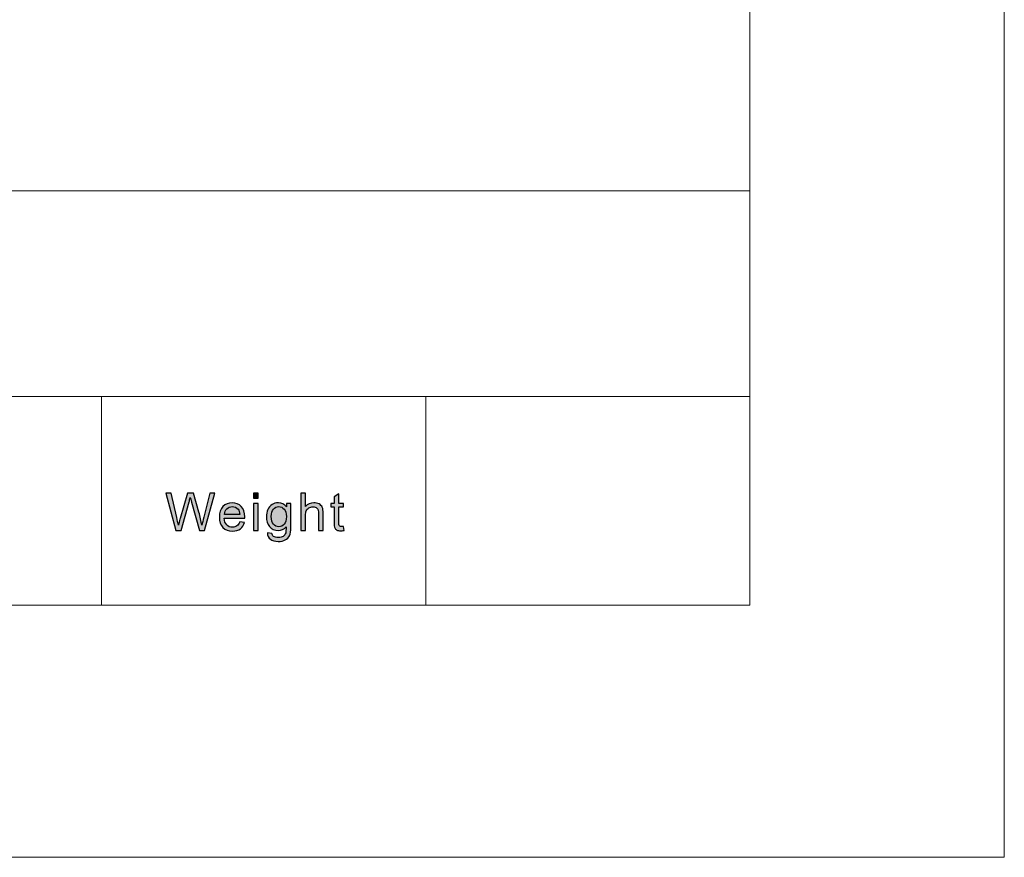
# Model space of a CAD drawing. Header units: millimetres. Extents: x -296 to 295, y -209 to 209.
# Tile 107 of 123: x 249 to 295, y -209 to -170. Entities that reach past the tile are written whole.
import ezdxf

# ---------------------------------------------------------------- set-up
doc = ezdxf.new("R2010")
doc.units = ezdxf.units.MM
doc.header["$MEASUREMENT"] = 0
doc.layers.add('layer 1', color=7, linetype='Continuous')

msp = doc.modelspace()

# ---------------------------------------------------------------- hatches: boundary and pattern name
at = {"layer": 'layer 1'}
h = msp.add_hatch(color=18, dxfattribs=at)
edge = h.paths.add_edge_path()
edge.add_spline(control_points=[(256.3453, -193.5433), (256.3453, -193.5433), (255.8733, -191.784), (255.8733, -191.784), (255.8733, -191.784), (256.1196, -191.784), (256.1196, -191.784), (256.1196, -191.784), (256.3884, -192.9376), (256.3884, -192.9376), (256.4176, -193.0584), (256.4435, -193.1784), (256.4656, -193.2972), (256.5128, -193.1096), (256.5403, -193.0015), (256.5483, -192.9728), (256.5483, -192.9728), (256.8872, -191.784), (256.8872, -191.784), (256.8872, -191.784), (257.1732, -191.784), (257.1732, -191.784), (257.1732, -191.784), (257.4304, -192.6747), (257.4304, -192.6747), (257.4934, -192.8959), (257.5401, -193.1035), (257.5702, -193.2972), (257.594, -193.1862), (257.6244, -193.0588), (257.6617, -192.9151), (257.6617, -192.9151), (257.9417, -191.784), (257.9417, -191.784), (257.9417, -191.784), (258.1801, -191.784), (258.1801, -191.784), (258.1801, -191.784), (257.6892, -193.5433), (257.6892, -193.5433), (257.6892, -193.5433), (257.4583, -193.5433), (257.4583, -193.5433), (257.4583, -193.5433), (257.0821, -192.203), (257.0821, -192.203), (257.0504, -192.0907), (257.0313, -192.0219), (257.0241, -191.9966), (257.0038, -192.0768), (256.9853, -192.1456), (256.9695, -192.2025), (256.9695, -192.2025), (256.5934, -193.5433), (256.5934, -193.5433), (256.5934, -193.5433), (256.3453, -193.5433), (256.3453, -193.5433)], knot_values=[0, 0, 0, 0, 0.0526316, 0.0526316, 0.0526316, 0.1052632, 0.1052632, 0.1052632, 0.1578947, 0.1578947, 0.1578947, 0.2105263, 0.2105263, 0.2105263, 0.2631579, 0.2631579, 0.2631579, 0.3157895, 0.3157895, 0.3157895, 0.3684211, 0.3684211, 0.3684211, 0.4210526, 0.4210526, 0.4210526, 0.4736842, 0.4736842, 0.4736842, 0.5263158, 0.5263158, 0.5263158, 0.5789474, 0.5789474, 0.5789474, 0.6315789, 0.6315789, 0.6315789, 0.6842105, 0.6842105, 0.6842105, 0.7368421, 0.7368421, 0.7368421, 0.7894737, 0.7894737, 0.7894737, 0.8421053, 0.8421053, 0.8421053, 0.8947368, 0.8947368, 0.8947368, 0.9473684, 0.9473684, 0.9473684, 1, 1, 1, 1], degree=3, periodic=1)
h = msp.add_hatch(color=18, dxfattribs=at)
edge = h.paths.add_edge_path()
edge.add_spline(control_points=[(259.9989, -192.0297), (259.9989, -192.0297), (259.9989, -191.784), (259.9989, -191.784), (259.9989, -191.784), (260.2192, -191.784), (260.2192, -191.784), (260.2192, -191.784), (260.2192, -192.0297), (260.2192, -192.0297), (260.2192, -192.0297), (259.9989, -192.0297), (259.9989, -192.0297)], knot_values=[0, 0, 0, 0, 0.25, 0.25, 0.25, 0.5, 0.5, 0.5, 0.75, 0.75, 0.75, 1, 1, 1, 1], degree=3, periodic=1)
h = msp.add_hatch(color=18, dxfattribs=at)
edge = h.paths.add_edge_path()
edge.add_spline(control_points=[(262.2267, -193.5433), (262.2267, -193.5433), (262.2267, -191.784), (262.2267, -191.784), (262.2267, -191.784), (262.4471, -191.784), (262.4471, -191.784), (262.4471, -191.784), (262.4471, -192.4171), (262.4471, -192.4171), (262.5493, -192.2996), (262.6784, -192.241), (262.8344, -192.241), (262.93, -192.241), (263.0131, -192.2595), (263.0841, -192.2967), (263.1546, -192.334), (263.2052, -192.3852), (263.2356, -192.4507), (263.2661, -192.5162), (263.2811, -192.6116), (263.2811, -192.7361), (263.2811, -192.7361), (263.2811, -193.5433), (263.2811, -193.5433), (263.2811, -193.5433), (263.0607, -193.5433), (263.0607, -193.5433), (263.0607, -193.5433), (263.0607, -192.737), (263.0607, -192.737), (263.0607, -192.6293), (263.0369, -192.5506), (262.9898, -192.5015), (262.9422, -192.4523), (262.8754, -192.4278), (262.7886, -192.4278), (262.7238, -192.4278), (262.6629, -192.4442), (262.6057, -192.4773), (262.5485, -192.5105), (262.508, -192.5555), (262.4834, -192.6125), (262.4592, -192.669), (262.4471, -192.7472), (262.4471, -192.8471), (262.4471, -192.8471), (262.4471, -193.5433), (262.4471, -193.5433), (262.4471, -193.5433), (262.2267, -193.5433), (262.2267, -193.5433)], knot_values=[0, 0, 0, 0, 0.0588235, 0.0588235, 0.0588235, 0.1176471, 0.1176471, 0.1176471, 0.1764706, 0.1764706, 0.1764706, 0.2352941, 0.2352941, 0.2352941, 0.2941176, 0.2941176, 0.2941176, 0.3529412, 0.3529412, 0.3529412, 0.4117647, 0.4117647, 0.4117647, 0.4705882, 0.4705882, 0.4705882, 0.5294118, 0.5294118, 0.5294118, 0.5882353, 0.5882353, 0.5882353, 0.6470588, 0.6470588, 0.6470588, 0.7058824, 0.7058824, 0.7058824, 0.7647059, 0.7647059, 0.7647059, 0.8235294, 0.8235294, 0.8235294, 0.8823529, 0.8823529, 0.8823529, 0.9411765, 0.9411765, 0.9411765, 1, 1, 1, 1], degree=3, periodic=1)
h = msp.add_hatch(color=18, dxfattribs=at)
edge = h.paths.add_edge_path()
edge.add_spline(control_points=[(259.3533, -193.1305), (259.3533, -193.1305), (259.5812, -193.16), (259.5812, -193.16), (259.5457, -193.2898), (259.4794, -193.391), (259.3824, -193.4626), (259.2856, -193.5343), (259.1621, -193.5703), (259.0114, -193.5703), (258.8219, -193.5703), (258.6715, -193.513), (258.5605, -193.3983), (258.4495, -193.2841), (258.394, -193.1231), (258.394, -192.9163), (258.394, -192.7026), (258.4499, -192.5363), (258.5622, -192.4184), (258.6745, -192.3), (258.8202, -192.241), (258.9993, -192.241), (259.1726, -192.241), (259.314, -192.2988), (259.4238, -192.4147), (259.5336, -192.5306), (259.5887, -192.6936), (259.5887, -192.9036), (259.5887, -192.9163), (259.5883, -192.9356), (259.5874, -192.961), (259.5874, -192.961), (258.6194, -192.961), (258.6194, -192.961), (258.6277, -193.1006), (258.6679, -193.2079), (258.7404, -193.282), (258.8127, -193.3562), (258.9032, -193.3934), (259.0114, -193.3934), (259.0919, -193.3934), (259.1608, -193.3725), (259.2176, -193.3308), (259.2748, -193.289), (259.3199, -193.2222), (259.3533, -193.1305)], knot_values=[0, 0, 0, 0, 0.0666667, 0.0666667, 0.0666667, 0.1333333, 0.1333333, 0.1333333, 0.2, 0.2, 0.2, 0.2666667, 0.2666667, 0.2666667, 0.3333333, 0.3333333, 0.3333333, 0.4, 0.4, 0.4, 0.4666667, 0.4666667, 0.4666667, 0.5333333, 0.5333333, 0.5333333, 0.6, 0.6, 0.6, 0.6666667, 0.6666667, 0.6666667, 0.7333333, 0.7333333, 0.7333333, 0.8, 0.8, 0.8, 0.8666667, 0.8666667, 0.8666667, 0.9333333, 0.9333333, 0.9333333, 1, 1, 1, 1], degree=3, periodic=1)
h = msp.add_hatch(color=18, dxfattribs=at)
edge = h.paths.add_edge_path()
edge.add_spline(control_points=[(259.9989, -193.5433), (259.9989, -193.5433), (259.9989, -192.2681), (259.9989, -192.2681), (259.9989, -192.2681), (260.2192, -192.2681), (260.2192, -192.2681), (260.2192, -192.2681), (260.2192, -193.5433), (260.2192, -193.5433), (260.2192, -193.5433), (259.9989, -193.5433), (259.9989, -193.5433)], knot_values=[0, 0, 0, 0, 0.25, 0.25, 0.25, 0.5, 0.5, 0.5, 0.75, 0.75, 0.75, 1, 1, 1, 1], degree=3, periodic=1)
h = msp.add_hatch(color=18, dxfattribs=at)
edge = h.paths.add_edge_path()
edge.add_spline(control_points=[(260.6539, -193.649), (260.6539, -193.649), (260.8668, -193.6784), (260.8668, -193.6784), (260.8756, -193.7431), (260.9007, -193.7902), (260.9416, -193.8201), (260.9962, -193.8599), (261.071, -193.8799), (261.1657, -193.8799), (261.2676, -193.8799), (261.3465, -193.8599), (261.402, -193.8201), (261.4576, -193.7804), (261.4951, -193.7243), (261.5148, -193.6526), (261.526, -193.6088), (261.5314, -193.5167), (261.5306, -193.3762), (261.4341, -193.4876), (261.3143, -193.5433), (261.1707, -193.5433), (260.9921, -193.5433), (260.8535, -193.4802), (260.7558, -193.3537), (260.6577, -193.2276), (260.6088, -193.076), (260.6088, -192.8995), (260.6088, -192.7779), (260.6314, -192.6657), (260.676, -192.5629), (260.7208, -192.4601), (260.7859, -192.3811), (260.871, -192.325), (260.9561, -192.2689), (261.0563, -192.241), (261.1715, -192.241), (261.3247, -192.241), (261.4512, -192.3025), (261.5506, -192.4253), (261.5506, -192.4253), (261.5506, -192.2681), (261.5506, -192.2681), (261.5506, -192.2681), (261.7535, -192.2681), (261.7535, -192.2681), (261.7535, -192.2681), (261.7535, -193.3693), (261.7535, -193.3693), (261.7535, -193.5679), (261.733, -193.7083), (261.6917, -193.7911), (261.6508, -193.8738), (261.5853, -193.9393), (261.4964, -193.9872), (261.407, -194.0351), (261.2972, -194.0593), (261.1669, -194.0593), (261.0121, -194.0593), (260.8873, -194.0253), (260.7921, -193.9569), (260.6965, -193.8889), (260.6506, -193.7861), (260.6539, -193.649)], knot_values=[0, 0, 0, 0, 0.047619, 0.047619, 0.047619, 0.0952381, 0.0952381, 0.0952381, 0.1428571, 0.1428571, 0.1428571, 0.1904762, 0.1904762, 0.1904762, 0.2380952, 0.2380952, 0.2380952, 0.2857143, 0.2857143, 0.2857143, 0.3333333, 0.3333333, 0.3333333, 0.3809524, 0.3809524, 0.3809524, 0.4285714, 0.4285714, 0.4285714, 0.4761905, 0.4761905, 0.4761905, 0.5238095, 0.5238095, 0.5238095, 0.5714286, 0.5714286, 0.5714286, 0.6190476, 0.6190476, 0.6190476, 0.6666667, 0.6666667, 0.6666667, 0.7142857, 0.7142857, 0.7142857, 0.7619048, 0.7619048, 0.7619048, 0.8095238, 0.8095238, 0.8095238, 0.8571429, 0.8571429, 0.8571429, 0.9047619, 0.9047619, 0.9047619, 0.952381, 0.952381, 0.952381, 1, 1, 1, 1], degree=3, periodic=1)
h = msp.add_hatch(color=18, dxfattribs=at)
edge = h.paths.add_edge_path()
edge.add_spline(control_points=[(264.2373, -193.3504), (264.2373, -193.3504), (264.2674, -193.5413), (264.2674, -193.5413), (264.2056, -193.5539), (264.15, -193.5605), (264.1016, -193.5605), (264.0219, -193.5605), (263.9601, -193.5482), (263.9158, -193.5232), (263.8719, -193.4983), (263.8411, -193.4659), (263.8231, -193.4254), (263.8052, -193.3848), (263.7964, -193.2996), (263.7964, -193.1698), (263.7964, -193.1698), (263.7964, -192.4351), (263.7964, -192.4351), (263.7964, -192.4351), (263.6336, -192.4351), (263.6336, -192.4351), (263.6336, -192.4351), (263.6336, -192.2681), (263.6336, -192.2681), (263.6336, -192.2681), (263.7964, -192.2681), (263.7964, -192.2681), (263.7964, -192.2681), (263.7964, -191.9527), (263.7964, -191.9527), (263.7964, -191.9527), (264.0168, -191.8229), (264.0168, -191.8229), (264.0168, -191.8229), (264.0168, -192.2681), (264.0168, -192.2681), (264.0168, -192.2681), (264.2373, -192.2681), (264.2373, -192.2681), (264.2373, -192.2681), (264.2373, -192.4351), (264.2373, -192.4351), (264.2373, -192.4351), (264.0168, -192.4351), (264.0168, -192.4351), (264.0168, -192.4351), (264.0168, -193.1821), (264.0168, -193.1821), (264.0168, -193.2439), (264.0206, -193.2837), (264.0285, -193.3013), (264.0361, -193.3189), (264.0486, -193.3328), (264.0661, -193.3435), (264.0837, -193.3537), (264.1086, -193.359), (264.1413, -193.359), (264.1654, -193.359), (264.1976, -193.3562), (264.2373, -193.3504)], knot_values=[0, 0, 0, 0, 0.05, 0.05, 0.05, 0.1, 0.1, 0.1, 0.15, 0.15, 0.15, 0.2, 0.2, 0.2, 0.25, 0.25, 0.25, 0.3, 0.3, 0.3, 0.35, 0.35, 0.35, 0.4, 0.4, 0.4, 0.45, 0.45, 0.45, 0.5, 0.5, 0.5, 0.55, 0.55, 0.55, 0.6, 0.6, 0.6, 0.65, 0.65, 0.65, 0.7, 0.7, 0.7, 0.75, 0.75, 0.75, 0.8, 0.8, 0.8, 0.85, 0.85, 0.85, 0.9, 0.9, 0.9, 0.95, 0.95, 0.95, 1, 1, 1, 1], degree=3, periodic=1)
h = msp.add_hatch(color=18, dxfattribs=at)
edge = h.paths.add_edge_path()
edge.add_spline(control_points=[(258.6319, -192.7841), (258.6319, -192.7841), (259.3557, -192.7841), (259.3557, -192.7841), (259.3462, -192.6768), (259.3182, -192.5965), (259.2727, -192.5429), (259.203, -192.4597), (259.112, -192.4179), (259.0005, -192.4179), (258.8995, -192.4179), (258.8148, -192.4511), (258.7458, -192.5175), (258.6774, -192.5838), (258.6394, -192.6727), (258.6319, -192.7841)], knot_values=[0, 0, 0, 0, 0.2, 0.2, 0.2, 0.4, 0.4, 0.4, 0.6, 0.6, 0.6, 0.8, 0.8, 0.8, 1, 1, 1, 1], degree=3, periodic=1)
h = msp.add_hatch(color=18, dxfattribs=at)
edge = h.paths.add_edge_path()
edge.add_spline(control_points=[(260.8343, -192.884), (260.8343, -193.0507), (260.8681, -193.1723), (260.9358, -193.2489), (261.0037, -193.3254), (261.0886, -193.3639), (261.1904, -193.3639), (261.2918, -193.3639), (261.3765, -193.3258), (261.4454, -193.2497), (261.5138, -193.1735), (261.5481, -193.0539), (261.5481, -192.8909), (261.5481, -192.7353), (261.5126, -192.6178), (261.4421, -192.5388), (261.3715, -192.4597), (261.2864, -192.4204), (261.187, -192.4204), (261.089, -192.4204), (261.0059, -192.4593), (260.937, -192.5371), (260.8685, -192.6149), (260.8343, -192.7304), (260.8343, -192.884)], knot_values=[0, 0, 0, 0, 0.125, 0.125, 0.125, 0.25, 0.25, 0.25, 0.375, 0.375, 0.375, 0.5, 0.5, 0.5, 0.625, 0.625, 0.625, 0.75, 0.75, 0.75, 0.875, 0.875, 0.875, 1, 1, 1, 1], degree=3, periodic=1)

# ---------------------------------------------------------------- linework, layer by layer
at = {"layer": 'layer 1', "color": 1, "lineweight": 0}
msp.add_open_spline([(295.3283, 209.2747), (295.3283, 209.2747), (295.3283, -208.9236), (295.3283, -208.9236), (295.3283, -208.9236), (-296.1944, -208.9236), (-296.1944, -208.9236), (-296.1944, -208.9236), (-296.1944, 209.2747), (-296.1944, 209.2747), (-296.1944, 209.2747), (295.3283, 209.2747), (295.3283, 209.2747)], degree=3, knots=[0, 0, 0, 0, 0.25, 0.25, 0.25, 0.5, 0.5, 0.5, 0.75, 0.75, 0.75, 1, 1, 1, 1], dxfattribs=at)
at = {"layer": 'layer 1', "color": 5, "lineweight": 0}
msp.add_open_spline([(-281.2487, 194.7284), (-281.2487, 194.7284), (-281.2487, -197.0649), (-281.2487, -197.0649), (-281.2487, -197.0649), (283.3586, -197.0649), (283.3586, -197.0649)], degree=3, knots=[0, 0, 0, 0, 0.5, 0.5, 0.5, 1, 1, 1, 1], dxfattribs=at)
for points in [[(283.3586, 194.7284), (283.3586, 194.7284), (283.3586, -197.0649), (283.3586, -197.0649)], [(191.9976, -177.5558), (191.9976, -177.5558), (283.3586, -177.5558), (283.3586, -177.5558)], [(191.9976, -187.2376), (191.9976, -187.2376), (283.3586, -187.2376), (283.3586, -187.2376)]]:
    msp.add_open_spline(points, degree=3, dxfattribs=at)
at = {"layer": 'layer 1', "lineweight": 0}
for points in [[(252.8547, -187.2376), (252.8547, -187.2376), (252.8547, -197.0649), (252.8547, -197.0649)], [(268.106, -187.2376), (268.106, -187.2376), (268.106, -197.0649), (268.106, -197.0649)]]:
    msp.add_open_spline(points, degree=3, dxfattribs=at)
at = {"layer": 'layer 1'}
for points, knots in [([(256.3453, -193.5433), (256.3453, -193.5433), (255.8733, -191.784), (255.8733, -191.784), (255.8733, -191.784), (256.1196, -191.784), (256.1196, -191.784), (256.1196, -191.784), (256.3884, -192.9376), (256.3884, -192.9376), (256.4176, -193.0584), (256.4435, -193.1784), (256.4656, -193.2972), (256.5128, -193.1096), (256.5403, -193.0015), (256.5483, -192.9728), (256.5483, -192.9728), (256.8872, -191.784), (256.8872, -191.784), (256.8872, -191.784), (257.1732, -191.784), (257.1732, -191.784), (257.1732, -191.784), (257.4304, -192.6747), (257.4304, -192.6747), (257.4934, -192.8959), (257.5401, -193.1035), (257.5702, -193.2972), (257.594, -193.1862), (257.6244, -193.0588), (257.6617, -192.9151), (257.6617, -192.9151), (257.9417, -191.784), (257.9417, -191.784), (257.9417, -191.784), (258.1801, -191.784), (258.1801, -191.784), (258.1801, -191.784), (257.6892, -193.5433), (257.6892, -193.5433), (257.6892, -193.5433), (257.4583, -193.5433), (257.4583, -193.5433), (257.4583, -193.5433), (257.0821, -192.203), (257.0821, -192.203), (257.0504, -192.0907), (257.0313, -192.0219), (257.0241, -191.9966), (257.0038, -192.0768), (256.9853, -192.1456), (256.9695, -192.2025), (256.9695, -192.2025), (256.5934, -193.5433), (256.5934, -193.5433), (256.5934, -193.5433), (256.3453, -193.5433), (256.3453, -193.5433)], [0, 0, 0, 0, 0.0526316, 0.0526316, 0.0526316, 0.1052632, 0.1052632, 0.1052632, 0.1578947, 0.1578947, 0.1578947, 0.2105263, 0.2105263, 0.2105263, 0.2631579, 0.2631579, 0.2631579, 0.3157895, 0.3157895, 0.3157895, 0.3684211, 0.3684211, 0.3684211, 0.4210526, 0.4210526, 0.4210526, 0.4736842, 0.4736842, 0.4736842, 0.5263158, 0.5263158, 0.5263158, 0.5789474, 0.5789474, 0.5789474, 0.6315789, 0.6315789, 0.6315789, 0.6842105, 0.6842105, 0.6842105, 0.7368421, 0.7368421, 0.7368421, 0.7894737, 0.7894737, 0.7894737, 0.8421053, 0.8421053, 0.8421053, 0.8947368, 0.8947368, 0.8947368, 0.9473684, 0.9473684, 0.9473684, 1, 1, 1, 1]), ([(259.9989, -192.0297), (259.9989, -192.0297), (259.9989, -191.784), (259.9989, -191.784), (259.9989, -191.784), (260.2192, -191.784), (260.2192, -191.784), (260.2192, -191.784), (260.2192, -192.0297), (260.2192, -192.0297), (260.2192, -192.0297), (259.9989, -192.0297), (259.9989, -192.0297)], [0, 0, 0, 0, 0.25, 0.25, 0.25, 0.5, 0.5, 0.5, 0.75, 0.75, 0.75, 1, 1, 1, 1]), ([(262.2267, -193.5433), (262.2267, -193.5433), (262.2267, -191.784), (262.2267, -191.784), (262.2267, -191.784), (262.4471, -191.784), (262.4471, -191.784), (262.4471, -191.784), (262.4471, -192.4171), (262.4471, -192.4171), (262.5493, -192.2996), (262.6784, -192.241), (262.8344, -192.241), (262.93, -192.241), (263.0131, -192.2595), (263.0841, -192.2967), (263.1546, -192.334), (263.2052, -192.3852), (263.2356, -192.4507), (263.2661, -192.5162), (263.2811, -192.6116), (263.2811, -192.7361), (263.2811, -192.7361), (263.2811, -193.5433), (263.2811, -193.5433), (263.2811, -193.5433), (263.0607, -193.5433), (263.0607, -193.5433), (263.0607, -193.5433), (263.0607, -192.737), (263.0607, -192.737), (263.0607, -192.6293), (263.0369, -192.5506), (262.9898, -192.5015), (262.9422, -192.4523), (262.8754, -192.4278), (262.7886, -192.4278), (262.7238, -192.4278), (262.6629, -192.4442), (262.6057, -192.4773), (262.5485, -192.5105), (262.508, -192.5555), (262.4834, -192.6125), (262.4592, -192.669), (262.4471, -192.7472), (262.4471, -192.8471), (262.4471, -192.8471), (262.4471, -193.5433), (262.4471, -193.5433), (262.4471, -193.5433), (262.2267, -193.5433), (262.2267, -193.5433)], [0, 0, 0, 0, 0.0588235, 0.0588235, 0.0588235, 0.1176471, 0.1176471, 0.1176471, 0.1764706, 0.1764706, 0.1764706, 0.2352941, 0.2352941, 0.2352941, 0.2941176, 0.2941176, 0.2941176, 0.3529412, 0.3529412, 0.3529412, 0.4117647, 0.4117647, 0.4117647, 0.4705882, 0.4705882, 0.4705882, 0.5294118, 0.5294118, 0.5294118, 0.5882353, 0.5882353, 0.5882353, 0.6470588, 0.6470588, 0.6470588, 0.7058824, 0.7058824, 0.7058824, 0.7647059, 0.7647059, 0.7647059, 0.8235294, 0.8235294, 0.8235294, 0.8823529, 0.8823529, 0.8823529, 0.9411765, 0.9411765, 0.9411765, 1, 1, 1, 1]), ([(259.3533, -193.1305), (259.3533, -193.1305), (259.5812, -193.16), (259.5812, -193.16), (259.5457, -193.2898), (259.4794, -193.391), (259.3824, -193.4626), (259.2856, -193.5343), (259.1621, -193.5703), (259.0114, -193.5703), (258.8219, -193.5703), (258.6715, -193.513), (258.5605, -193.3983), (258.4495, -193.2841), (258.394, -193.1231), (258.394, -192.9163), (258.394, -192.7026), (258.4499, -192.5363), (258.5622, -192.4184), (258.6745, -192.3), (258.8202, -192.241), (258.9993, -192.241), (259.1726, -192.241), (259.314, -192.2988), (259.4238, -192.4147), (259.5336, -192.5306), (259.5887, -192.6936), (259.5887, -192.9036), (259.5887, -192.9163), (259.5883, -192.9356), (259.5874, -192.961), (259.5874, -192.961), (258.6194, -192.961), (258.6194, -192.961), (258.6277, -193.1006), (258.6679, -193.2079), (258.7404, -193.282), (258.8127, -193.3562), (258.9032, -193.3934), (259.0114, -193.3934), (259.0919, -193.3934), (259.1608, -193.3725), (259.2176, -193.3308), (259.2748, -193.289), (259.3199, -193.2222), (259.3533, -193.1305)], [0, 0, 0, 0, 0.0666667, 0.0666667, 0.0666667, 0.1333333, 0.1333333, 0.1333333, 0.2, 0.2, 0.2, 0.2666667, 0.2666667, 0.2666667, 0.3333333, 0.3333333, 0.3333333, 0.4, 0.4, 0.4, 0.4666667, 0.4666667, 0.4666667, 0.5333333, 0.5333333, 0.5333333, 0.6, 0.6, 0.6, 0.6666667, 0.6666667, 0.6666667, 0.7333333, 0.7333333, 0.7333333, 0.8, 0.8, 0.8, 0.8666667, 0.8666667, 0.8666667, 0.9333333, 0.9333333, 0.9333333, 1, 1, 1, 1]), ([(259.9989, -193.5433), (259.9989, -193.5433), (259.9989, -192.2681), (259.9989, -192.2681), (259.9989, -192.2681), (260.2192, -192.2681), (260.2192, -192.2681), (260.2192, -192.2681), (260.2192, -193.5433), (260.2192, -193.5433), (260.2192, -193.5433), (259.9989, -193.5433), (259.9989, -193.5433)], [0, 0, 0, 0, 0.25, 0.25, 0.25, 0.5, 0.5, 0.5, 0.75, 0.75, 0.75, 1, 1, 1, 1]), ([(260.6539, -193.649), (260.6539, -193.649), (260.8668, -193.6784), (260.8668, -193.6784), (260.8756, -193.7431), (260.9007, -193.7902), (260.9416, -193.8201), (260.9962, -193.8599), (261.071, -193.8799), (261.1657, -193.8799), (261.2676, -193.8799), (261.3465, -193.8599), (261.402, -193.8201), (261.4576, -193.7804), (261.4951, -193.7243), (261.5148, -193.6526), (261.526, -193.6088), (261.5314, -193.5167), (261.5306, -193.3762), (261.4341, -193.4876), (261.3143, -193.5433), (261.1707, -193.5433), (260.9921, -193.5433), (260.8535, -193.4802), (260.7558, -193.3537), (260.6577, -193.2276), (260.6088, -193.076), (260.6088, -192.8995), (260.6088, -192.7779), (260.6314, -192.6657), (260.676, -192.5629), (260.7208, -192.4601), (260.7859, -192.3811), (260.871, -192.325), (260.9561, -192.2689), (261.0563, -192.241), (261.1715, -192.241), (261.3247, -192.241), (261.4512, -192.3025), (261.5506, -192.4253), (261.5506, -192.4253), (261.5506, -192.2681), (261.5506, -192.2681), (261.5506, -192.2681), (261.7535, -192.2681), (261.7535, -192.2681), (261.7535, -192.2681), (261.7535, -193.3693), (261.7535, -193.3693), (261.7535, -193.5679), (261.733, -193.7083), (261.6917, -193.7911), (261.6508, -193.8738), (261.5853, -193.9393), (261.4964, -193.9872), (261.407, -194.0351), (261.2972, -194.0593), (261.1669, -194.0593), (261.0121, -194.0593), (260.8873, -194.0253), (260.7921, -193.9569), (260.6965, -193.8889), (260.6506, -193.7861), (260.6539, -193.649)], [0, 0, 0, 0, 0.047619, 0.047619, 0.047619, 0.0952381, 0.0952381, 0.0952381, 0.1428571, 0.1428571, 0.1428571, 0.1904762, 0.1904762, 0.1904762, 0.2380952, 0.2380952, 0.2380952, 0.2857143, 0.2857143, 0.2857143, 0.3333333, 0.3333333, 0.3333333, 0.3809524, 0.3809524, 0.3809524, 0.4285714, 0.4285714, 0.4285714, 0.4761905, 0.4761905, 0.4761905, 0.5238095, 0.5238095, 0.5238095, 0.5714286, 0.5714286, 0.5714286, 0.6190476, 0.6190476, 0.6190476, 0.6666667, 0.6666667, 0.6666667, 0.7142857, 0.7142857, 0.7142857, 0.7619048, 0.7619048, 0.7619048, 0.8095238, 0.8095238, 0.8095238, 0.8571429, 0.8571429, 0.8571429, 0.9047619, 0.9047619, 0.9047619, 0.952381, 0.952381, 0.952381, 1, 1, 1, 1]), ([(264.2373, -193.3504), (264.2373, -193.3504), (264.2674, -193.5413), (264.2674, -193.5413), (264.2056, -193.5539), (264.15, -193.5605), (264.1016, -193.5605), (264.0219, -193.5605), (263.9601, -193.5482), (263.9158, -193.5232), (263.8719, -193.4983), (263.8411, -193.4659), (263.8231, -193.4254), (263.8052, -193.3848), (263.7964, -193.2996), (263.7964, -193.1698), (263.7964, -193.1698), (263.7964, -192.4351), (263.7964, -192.4351), (263.7964, -192.4351), (263.6336, -192.4351), (263.6336, -192.4351), (263.6336, -192.4351), (263.6336, -192.2681), (263.6336, -192.2681), (263.6336, -192.2681), (263.7964, -192.2681), (263.7964, -192.2681), (263.7964, -192.2681), (263.7964, -191.9527), (263.7964, -191.9527), (263.7964, -191.9527), (264.0168, -191.8229), (264.0168, -191.8229), (264.0168, -191.8229), (264.0168, -192.2681), (264.0168, -192.2681), (264.0168, -192.2681), (264.2373, -192.2681), (264.2373, -192.2681), (264.2373, -192.2681), (264.2373, -192.4351), (264.2373, -192.4351), (264.2373, -192.4351), (264.0168, -192.4351), (264.0168, -192.4351), (264.0168, -192.4351), (264.0168, -193.1821), (264.0168, -193.1821), (264.0168, -193.2439), (264.0206, -193.2837), (264.0285, -193.3013), (264.0361, -193.3189), (264.0486, -193.3328), (264.0661, -193.3435), (264.0837, -193.3537), (264.1086, -193.359), (264.1413, -193.359), (264.1654, -193.359), (264.1976, -193.3562), (264.2373, -193.3504)], [0, 0, 0, 0, 0.05, 0.05, 0.05, 0.1, 0.1, 0.1, 0.15, 0.15, 0.15, 0.2, 0.2, 0.2, 0.25, 0.25, 0.25, 0.3, 0.3, 0.3, 0.35, 0.35, 0.35, 0.4, 0.4, 0.4, 0.45, 0.45, 0.45, 0.5, 0.5, 0.5, 0.55, 0.55, 0.55, 0.6, 0.6, 0.6, 0.65, 0.65, 0.65, 0.7, 0.7, 0.7, 0.75, 0.75, 0.75, 0.8, 0.8, 0.8, 0.85, 0.85, 0.85, 0.9, 0.9, 0.9, 0.95, 0.95, 0.95, 1, 1, 1, 1]), ([(258.6319, -192.7841), (258.6319, -192.7841), (259.3557, -192.7841), (259.3557, -192.7841), (259.3462, -192.6768), (259.3182, -192.5965), (259.2727, -192.5429), (259.203, -192.4597), (259.112, -192.4179), (259.0005, -192.4179), (258.8995, -192.4179), (258.8148, -192.4511), (258.7458, -192.5175), (258.6774, -192.5838), (258.6394, -192.6727), (258.6319, -192.7841)], [0, 0, 0, 0, 0.2, 0.2, 0.2, 0.4, 0.4, 0.4, 0.6, 0.6, 0.6, 0.8, 0.8, 0.8, 1, 1, 1, 1]), ([(260.8343, -192.884), (260.8343, -193.0507), (260.8681, -193.1723), (260.9358, -193.2489), (261.0037, -193.3254), (261.0886, -193.3639), (261.1904, -193.3639), (261.2918, -193.3639), (261.3765, -193.3258), (261.4454, -193.2497), (261.5138, -193.1735), (261.5481, -193.0539), (261.5481, -192.8909), (261.5481, -192.7353), (261.5126, -192.6178), (261.4421, -192.5388), (261.3715, -192.4597), (261.2864, -192.4204), (261.187, -192.4204), (261.089, -192.4204), (261.0059, -192.4593), (260.937, -192.5371), (260.8685, -192.6149), (260.8343, -192.7304), (260.8343, -192.884)], [0, 0, 0, 0, 0.125, 0.125, 0.125, 0.25, 0.25, 0.25, 0.375, 0.375, 0.375, 0.5, 0.5, 0.5, 0.625, 0.625, 0.625, 0.75, 0.75, 0.75, 0.875, 0.875, 0.875, 1, 1, 1, 1])]:
    msp.add_open_spline(points, degree=3, knots=knots, dxfattribs=at)

doc.saveas('drawing.dxf')
